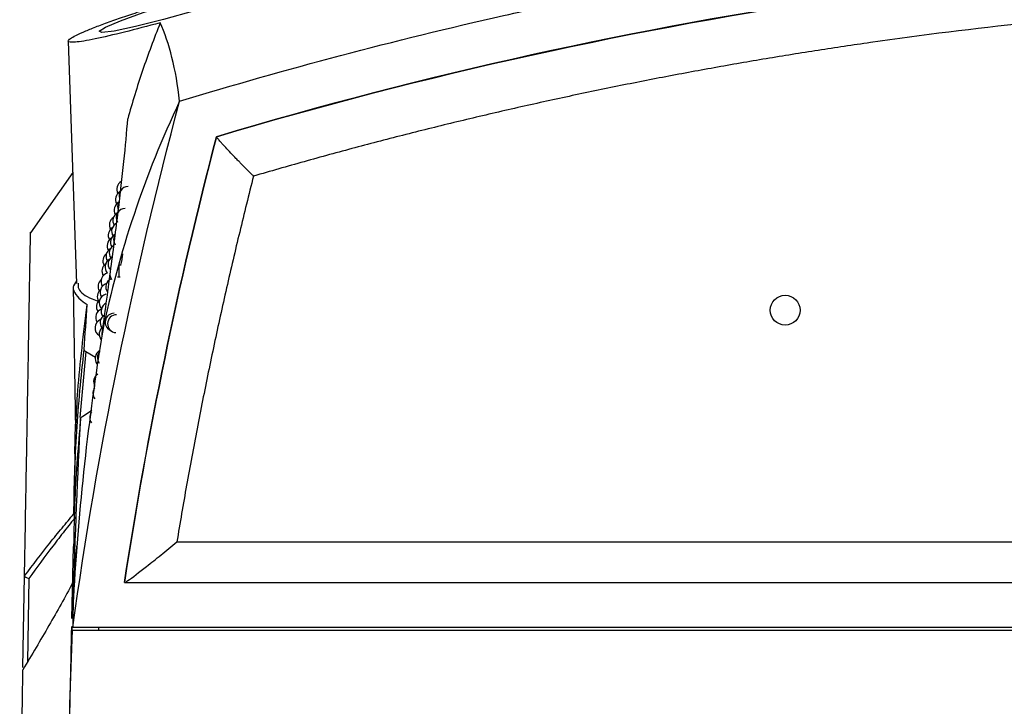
# Model space of a CAD drawing. Header units: millimetres. Extents: x 15440 to 16422, y 10215 to 11289.
# Tile 9 of 143: x 15933 to 15988, y 10507 to 10545. Entities that reach past the tile are written whole.
import ezdxf

# ---------------------------------------------------------------- set-up
doc = ezdxf.new("R2010")
doc.units = ezdxf.units.MM

msp = doc.modelspace()

# ---------------------------------------------------------------- linework, layer by layer
at = {"color": 7, "linetype": 'Continuous', "lineweight": 25}
for p, q in [((15935.974, 10544.281), (15936.446, 10530.741)), ((15944.263, 10538.933), (15944.263, 10538.937)), ((15936.23, 10536.945), (15933.869, 10533.573)), ((15938.942, 10531.748), (15938.8, 10531.748)), ((15938.8, 10531.748), (15938.8, 10531.09)), ((15938.872, 10531.09), (15938.733, 10531.09)), ((15936.248, 10530.559), (15936.389, 10522.512)), ((15936.952, 10526.935), (15936.632, 10523.248)), ((15936.952, 10526.935), (15937.495, 10526.607)), ((15937.296, 10523.631), (15936.77, 10523.289)), ((15936.352, 10521.22), (15936.383, 10522.869)), ((15936.291, 10517.855), (15936.291, 10517.849)), ((15942.045, 10516.291), (16090.049, 10516.291)), ((15936.247, 10516.03), (15936.162, 10512.016)), ((15933.444, 10509.272), (15933.534, 10514.399)), ((15933.779, 10514.239), (15933.7, 10509.586)), ((15939.117, 10514.018), (16092.977, 10514.018)), ((15936.201, 10511.357), (15937.66, 10511.357)), ((15936.225, 10511.527), (15937.66, 10511.527)), ((15937.66, 10511.527), (16094.434, 10511.527)), ((15937.66, 10511.357), (16094.435, 10511.357))]:
    msp.add_line(p, q, dxfattribs=at)
at = {"color": 7, "linetype": 'Continuous', "lineweight": 25, "flags": 128}
for points in [[(15947.588, 10547.585), (15947.59, 10547.534), (15947.078, 10547.281), (15946.092, 10546.916), (15944.702, 10546.464), (15943.038, 10545.968), (15941.299, 10545.487), (15939.728, 10545.092), (15938.541, 10544.84), (15937.858, 10544.756), (15937.701, 10544.837), (15938.054, 10545.064), (15938.89, 10545.419), (15940.163, 10545.873), (15941.77, 10546.378), (15943.521, 10546.869), (15945.168, 10547.274), (15946.483, 10547.544), (15947.328, 10547.66), (15947.584, 10547.656), (15947.584, 10547.656)], [(15938.304, 10531.191), (15938.33, 10531.079), (15938.394, 10530.957)], [(15937.849, 10527.993), (15937.845, 10527.936), (15937.853, 10527.834)]]:
    msp.add_lwpolyline(points, dxfattribs=at)
at = {"color": 7, "linetype": 'Continuous', "lineweight": 25}
msp.add_circle((15976.048, 10529.239), 0.833, dxfattribs=at)
for centre, start, end in [((15939.187, 10535.998), 120.6695, 208.2522), ((15939.317, 10535.648), 90, 199.5581), ((15939.113, 10535.422), 120.2208, 208.9852), ((15939.041, 10534.838), 119.4517, 209.7411), ((15939.161, 10534.428), 90, 211.8116), ((15939.238, 10535.042), 145.436, 211.0441), ((15938.773, 10533.998), 123.1182, 209.257), ((15938.97, 10534.247), 118.3006, 210.4914), ((15938.711, 10533.422), 122.8206, 209.9831), ((15938.901, 10533.648), 116.149, 211.2362), ((15938.65, 10532.838), 122.0284, 210.7043), ((15938.834, 10533.042), 117.3425, 211.9762), ((15939.012, 10533.179), 146.7155, 214.074), ((15938.59, 10532.247), 120.9364, 211.4209), ((15938.768, 10532.428), 119.1546, 212.7116), ((15938.41, 10531.998), 126.1823, 210.2108), ((15938.532, 10531.648), 119.3732, 221.6957), ((15938.703, 10531.807), 121.8786, 212.5626), ((15938.358, 10531.422), 125.8917, 210.9032), ((15938.307, 10530.838), 107.3135, 211.5918), ((15938.578, 10530.543), 114.8133, 214.8949), ((15938.141, 10530.567), 129.8291, 210.4168), ((15938.258, 10530.247), 106.83, 212.2769), ((15938.097, 10529.998), 129.9282, 211.0809), ((15938.209, 10529.648), 105.6524, 220.9653), ((15938.055, 10529.422), 129.7755, 211.7419), ((15938.311, 10529.179), 115.3165, 214.9489), ((15938.013, 10528.838), 111.8959, 212.4003), ((15938.259, 10528.543), 120.8769, 215.6461), ((15938.54, 10528.571), 90, 246.492), ((15938.673, 10528.486), 90, 266.4976), ((15937.972, 10528.247), 111.5878, 238.9076), ((15938.207, 10527.899), 125.4788, 216.3414), ((15937.981, 10526.543), 119.2584, 216.3356), ((15938.108, 10526.59), 138.1035, 217.7275), ((15937.896, 10525.248), 122.2229, 211.3001), ((15937.854, 10524.59), 143.486, 218.3463), ((15937.674, 10523.248), 144.0216, 218.258)]:
    msp.add_arc(centre, 0.5, start, end, dxfattribs=at)
msp.add_ellipse((15943.411, 10050.116), major_axis=(0, 500), ratio=0.029794, start_param=0.395452, end_param=0.396336, dxfattribs=at)
for points, knots in [([(15942.201, 10540.917), (15948.166, 10542.734), (15954.202, 10544.33), (15961.837, 10546.05), (15963.37, 10546.38), (15966.436, 10547.011), (15967.97, 10547.312), (15972.579, 10548.172), (15975.658, 10548.688), (15991.081, 10550.98), (16003.517, 10551.903), (16022.32, 10551.902), (16028.566, 10551.67), (16041.013, 10550.749), (16047.214, 10550.059), (16056.482, 10548.68), (16059.566, 10548.163), (16064.184, 10547.301), (16065.721, 10546.999), (16068.786, 10546.367), (16070.314, 10546.038), (16077.929, 10544.321), (16083.948, 10542.728), (16089.894, 10540.917)], [0, 0, 0, 0, 0.125, 0.125, 0.15625, 0.15625, 0.1875, 0.1875, 0.25, 0.25, 0.5, 0.5, 0.625, 0.625, 0.75, 0.75, 0.8125, 0.8125, 0.84375, 0.84375, 0.875, 0.875, 1, 1, 1, 1]), ([(16087.832, 10538.937), (16076.16, 10542.42), (16064.299, 10545.037), (16046.223, 10547.668), (16040.173, 10548.325), (16028.055, 10549.198), (16021.982, 10549.415), (16012.853, 10549.41), (16009.805, 10549.353), (16003.735, 10549.129), (16000.709, 10548.963), (15991.655, 10548.3), (15985.652, 10547.64), (15967.742, 10545.021), (15955.935, 10542.42), (15944.263, 10538.937)], [0, 0, 0, 0, 0.25, 0.25, 0.375, 0.375, 0.5, 0.5, 0.5625, 0.5625, 0.625, 0.625, 0.75, 0.75, 1, 1, 1, 1]), ([(15944.263, 10538.933), (15955.935, 10542.415), (15967.743, 10545.016), (15985.652, 10547.636), (15991.655, 10548.295), (16000.709, 10548.958), (16003.736, 10549.125), (16009.805, 10549.348), (16012.853, 10549.405), (16021.982, 10549.411), (16028.055, 10549.194), (16040.173, 10548.321), (16046.223, 10547.664), (16064.298, 10545.032), (16076.159, 10542.415), (16087.831, 10538.933)], [0.0000029, 0.0000029, 0.0000029, 0.0000029, 0.25, 0.25, 0.375, 0.375, 0.4375, 0.4375, 0.5, 0.5, 0.625, 0.625, 0.75, 0.75, 0.9999971, 0.9999971, 0.9999971, 0.9999971]), ([(16085.763, 10536.732), (16085.248, 10536.881), (16084.22, 10537.18), (16082.673, 10537.615), (16081.124, 10538.041), (16079.573, 10538.456), (16078.02, 10538.862), (16076.464, 10539.257), (16074.906, 10539.642), (16073.346, 10540.017), (16071.783, 10540.381), (16070.218, 10540.736), (16068.651, 10541.081), (16067.082, 10541.415), (16065.51, 10541.739), (16063.936, 10542.053), (16062.359, 10542.357), (16060.781, 10542.651), (16059.199, 10542.935), (16057.616, 10543.208), (16056.03, 10543.471), (16054.442, 10543.725), (16052.852, 10543.968), (16048.875, 10544.549), (16042.496, 10545.347), (16033.695, 10546.13), (16024.871, 10546.599), (16016.031, 10546.755), (16007.193, 10546.598), (15998.37, 10546.128), (15989.571, 10545.344), (15982.751, 10544.491), (15977.894, 10543.766), (15974.985, 10543.297), (15972.085, 10542.794), (15969.192, 10542.258), (15966.306, 10541.687), (15963.429, 10541.082), (15960.56, 10540.443), (15957.698, 10539.77), (15954.844, 10539.063), (15951.998, 10538.321), (15949.159, 10537.548), (15947.274, 10537.004), (15946.332, 10536.732)], [0, 0, 0, 0, 0.011375, 0.022745, 0.034112, 0.045476, 0.056837, 0.068195, 0.079553, 0.090908, 0.102264, 0.113618, 0.124973, 0.136329, 0.147686, 0.159045, 0.170405, 0.181768, 0.193135, 0.204505, 0.215879, 0.227257, 0.23864, 0.250029, 0.312582, 0.375061, 0.437546, 0.500116, 0.562676, 0.625149, 0.687613, 0.75015, 0.771013, 0.791858, 0.812689, 0.833508, 0.854319, 0.875124, 0.895926, 0.916729, 0.937535, 0.958346, 0.979167, 1, 1, 1, 1]), ([(15941.119, 10545.305), (15940.418, 10545.113), (15939.754, 10544.939), (15938.505, 10544.628), (15937.954, 10544.5), (15937.244, 10544.354), (15937.033, 10544.314), (15936.666, 10544.253), (15936.508, 10544.232), (15936.249, 10544.209), (15936.151, 10544.207), (15936.016, 10544.224), (15935.979, 10544.242), (15935.969, 10544.298), (15935.996, 10544.336), (15936.11, 10544.428), (15936.199, 10544.483), (15936.433, 10544.609), (15936.578, 10544.679), (15936.92, 10544.832), (15937.119, 10544.916), (15937.56, 10545.092), (15937.802, 10545.184), (15938.324, 10545.376), (15938.608, 10545.477), (15939.202, 10545.681), (15939.512, 10545.784), (15940.156, 10545.992), (15940.492, 10546.097), (15940.837, 10546.202)], [0, 0, 0, 0, 0.125, 0.125, 0.25, 0.25, 0.3125, 0.3125, 0.375, 0.375, 0.4375, 0.4375, 0.5, 0.5, 0.5625, 0.5625, 0.625, 0.625, 0.6875, 0.6875, 0.75, 0.75, 0.8125, 0.8125, 0.875, 0.875, 0.9375, 0.9375, 1, 1, 1, 1]), ([(15941.119, 10545.305), (15940.772, 10544.418), (15940.436, 10543.53), (15939.826, 10541.738), (15939.552, 10540.834), (15939.299, 10539.928)], [0, 0, 0, 0, 0.5, 0.5, 1, 1, 1, 1]), ([(15942.201, 10540.917), (15942.1, 10541.816), (15941.957, 10542.63), (15941.591, 10544.091), (15941.368, 10544.737), (15941.119, 10545.305)], [0, 0, 0, 0, 0.5, 0.5, 1, 1, 1, 1]), ([(15942.201, 10540.917), (15941.223, 10538.856), (15940.374, 10536.747), (15938.93, 10532.432), (15938.341, 10530.242), (15937.885, 10528.018)], [0, 0, 0, 0, 0.5, 0.5, 1, 1, 1, 1]), ([(15937.885, 10528.018), (15938.054, 10529.272), (15938.214, 10530.462), (15938.51, 10532.711), (15938.646, 10533.769), (15938.89, 10535.756), (15938.997, 10536.684), (15939.176, 10538.406), (15939.249, 10539.201), (15939.299, 10539.928)], [0, 0, 0, 0, 0.25, 0.25, 0.5, 0.5, 0.75, 0.75, 1, 1, 1, 1]), ([(15946.332, 10536.732), (15946.313, 10536.75), (15946.273, 10536.789), (15946.21, 10536.851), (15946.14, 10536.92), (15946.063, 10536.996), (15945.959, 10537.1), (15945.821, 10537.239), (15945.669, 10537.394), (15945.509, 10537.56), (15945.309, 10537.767), (15945.054, 10538.036), (15944.791, 10538.315), (15944.592, 10538.536), (15944.459, 10538.685), (15944.379, 10538.779), (15944.325, 10538.843), (15944.291, 10538.886), (15944.269, 10538.918), (15944.265, 10538.928), (15944.263, 10538.933)], [0, 0, 0, 0, 0.019744, 0.041975, 0.066887, 0.094639, 0.125344, 0.181481, 0.25051, 0.303224, 0.375749, 0.500046, 0.638968, 0.749196, 0.816201, 0.874136, 0.911414, 0.944896, 0.974392, 1, 1, 1, 1]), ([(15946.332, 10536.732), (15946.2, 10536.212), (15945.937, 10535.173), (15945.556, 10533.611), (15945.185, 10532.048), (15944.824, 10530.482), (15944.473, 10528.913), (15944.133, 10527.343), (15943.803, 10525.771), (15943.484, 10524.196), (15943.175, 10522.619), (15942.877, 10521.04), (15942.589, 10519.459), (15942.31, 10517.876), (15942.134, 10516.819), (15942.045, 10516.291)], [0, 0, 0, 0, 0.076963, 0.153907, 0.230836, 0.307752, 0.384659, 0.461561, 0.538461, 0.615362, 0.692267, 0.76918, 0.846105, 0.923043, 1, 1, 1, 1]), ([(15933.534, 10514.399), (15933.549, 10515.273), (15933.596, 10517.95), (15933.664, 10521.866), (15933.734, 10525.836), (15933.789, 10529), (15933.827, 10531.196), (15933.852, 10532.622), (15933.865, 10533.356), (15933.87, 10533.659), (15933.869, 10533.572), (15933.869, 10533.572)], [0, 0, 0, 0, 0.070299, 0.215323, 0.360586, 0.50561, 0.650873, 0.766915, 0.882957, 0.999488, 1, 1, 1, 1]), ([(15939.013, 10532.393), (15939.014, 10532.393), (15939.017, 10532.393), (15939.008, 10532.329), (15938.991, 10532.219), (15938.965, 10532.071), (15938.935, 10531.906), (15938.915, 10531.8), (15938.905, 10531.748)], [0, 0, 0, 0, 0.121301, 0.296217, 0.471633, 0.649365, 0.830195, 1, 1, 1, 1]), ([(15936.441, 10530.886), (15936.353, 10530.764), (15936.168, 10530.51), (15936.381, 10530.11), (15936.68, 10529.789), (15936.954, 10529.609), (15937.034, 10529.557)], [0, 0, 0, 0, 0.27604, 0.576297, 0.876538, 1, 1, 1, 1]), ([(15936.535, 10530.744), (15936.526, 10530.638), (15936.5, 10530.336), (15937, 10529.978), (15937.561, 10529.771), (15937.69, 10529.724)], [0, 0, 0, 0, 0.294379, 0.837893, 1, 1, 1, 1]), ([(15936.389, 10522.512), (15936.389, 10522.511), (15936.389, 10522.499), (15936.39, 10522.53), (15936.396, 10522.663), (15936.428, 10523.366), (15936.559, 10525.702), (15936.835, 10527.939), (15937.034, 10529.557)], [0, 0, 0, 0, 0.001898, 0.020919, 0.046732, 0.107994, 0.354931, 1, 1, 1, 1]), ([(15937.885, 10528.018), (15937.488, 10525.584), (15937.153, 10523.127), (15936.611, 10518.176), (15936.403, 10515.682), (15936.263, 10513.179)], [0, 0, 0, 0, 0.5, 0.5, 1, 1, 1, 1]), ([(15936.291, 10517.847), (15936.304, 10519.385), (15936.358, 10520.92), (15936.552, 10523.985), (15936.69, 10525.509), (15936.871, 10527.021)], [0, 0, 0, 0, 0.5, 0.5, 1, 1, 1, 1]), ([(15936.663, 10523.18), (15936.535, 10521.687), (15936.331, 10519.31), (15936.289, 10516.918), (15936.274, 10516.029)], [0, 0, 0, 0, 0.6284583, 1, 1, 1, 1]), ([(15936.352, 10521.22), (15936.348, 10520.971), (15936.335, 10520.303), (15936.321, 10519.585), (15936.312, 10519.134)], [0, 0, 0, 0, 0.3717558, 1, 1, 1, 1]), ([(15933.535, 10514.391), (15934.009, 10515.023), (15934.48, 10515.636), (15935.174, 10516.512), (15935.403, 10516.795), (15935.853, 10517.342), (15936.075, 10517.606), (15936.291, 10517.855)], [0, 0, 0, 0, 0.5, 0.5, 0.75, 0.75, 1, 1, 1, 1]), ([(15936.401, 10517.69), (15936.195, 10517.442), (15935.983, 10517.179), (15935.554, 10516.634), (15935.337, 10516.351), (15934.677, 10515.479), (15934.229, 10514.868), (15933.779, 10514.239)], [0, 0, 0, 0, 0.25, 0.25, 0.5, 0.5, 1, 1, 1, 1]), ([(15939.208, 10514.065), (15939.24, 10514.085), (15939.478, 10514.235), (15940.225, 10514.821), (15941.144, 10515.545), (15941.744, 10516.042), (15942.045, 10516.291)], [0, 0, 0, 0, 0.061838, 0.463755, 0.731326, 1, 1, 1, 1]), ([(15936.263, 10513.179), (15936.308, 10514.01), (15936.359, 10514.968), (15936.448, 10515.919), (15936.459, 10516.046)], [0, 0, 0, 0, 0.8665998, 1, 1, 1, 1]), ([(15936.222, 10513.999), (15935.802, 10513.222), (15935.356, 10512.425), (15934.425, 10510.802), (15933.94, 10509.978), (15933.442, 10509.148)], [0, 0, 0, 0, 0.5, 0.5, 1, 1, 1, 1]), ([(15936.152, 10511.564), (15936.144, 10511.187), (15936.116, 10509.87), (15936.079, 10508.121), (15936.048, 10506.659), (15936.038, 10506.225), (15936.035, 10506.053), (15936.034, 10506.014), (15936.034, 10506.006), (15936.034, 10506.003), (15936.034, 10506.001), (15936.034, 10506.006), (15936.034, 10506.004), (15936.033, 10506.002)], [0, 0, 0, 0, 0.21915, 0.766874, 0.90385, 0.972344, 0.988303, 0.990909, 0.992388, 0.992549, 0.992594, 0.993582, 1, 1, 1, 1]), ([(15936.201, 10511.357), (15936.201, 10511.363), (15936.202, 10511.403), (15936.204, 10511.473), (15936.206, 10511.536), (15936.207, 10511.565)], [0, 0, 0, 0, 0.087391, 0.57833, 1, 1, 1, 1])]:
    msp.add_open_spline(points, degree=3, knots=knots, dxfattribs=at)
for points in [[(15936.225, 10511.527), (15937.623, 10521.439), (15939.617, 10531.245), (15942.201, 10540.917)], [(15944.263, 10538.937), (15942.119, 10530.725), (15940.401, 10522.406), (15939.117, 10514.018)], [(15939.118, 10514.015), (15940.401, 10522.402), (15942.119, 10530.721), (15944.263, 10538.933)], [(15936.871, 10527.021), (15936.923, 10527.89), (15936.977, 10528.736), (15937.034, 10529.557)], [(15936.871, 10527.021), (15936.869, 10526.99), (15936.897, 10526.961), (15936.952, 10526.935)], [(15936.77, 10523.289), (15936.702, 10523.257), (15936.665, 10523.219), (15936.663, 10523.18)], [(15936.254, 10512.999), (15936.375, 10516.656), (15936.509, 10520.049), (15936.663, 10523.18)], [(15933.534, 10514.399), (15933.534, 10514.396), (15933.534, 10514.393), (15933.535, 10514.391)], [(15933.535, 10514.391), (15933.545, 10514.359), (15933.642, 10514.299), (15933.779, 10514.239)], [(15936.263, 10513.179), (15936.249, 10512.634), (15936.232, 10512.083), (15936.225, 10511.527)], [(15936.201, 10511.357), (15936.062, 10508.604), (15936.004, 10505.846), (15936.029, 10503.085)], [(15933.262, 10498.825), (15933.327, 10502.558), (15933.387, 10506.001), (15933.442, 10509.148)]]:
    msp.add_open_spline(points, degree=3, dxfattribs=at)

doc.saveas('drawing.dxf')
